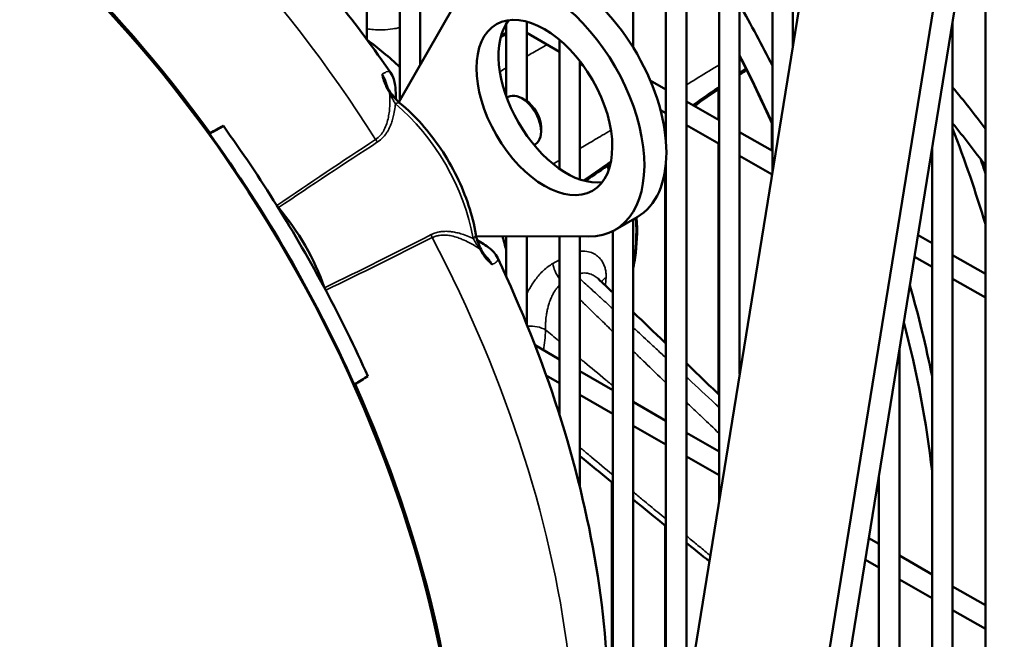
# Model space of a CAD drawing. Header units: inches. Extents: x 1 to 237, y 4 to 150.
# Tile 201 of 237: x 218.14 to 223.8, y 66.44 to 70. Entities that reach past the tile are written whole.
import ezdxf

# ---------------------------------------------------------------- set-up
doc = ezdxf.new("R2010")
doc.units = ezdxf.units.IN
doc.header["$LTSCALE"] = 7
doc.header["$MEASUREMENT"] = 0
doc.layers.add('Visible (ANSI)', color=7, linetype='Continuous', lineweight=50)
doc.layers.add('Visible Narrow (ANSI)', color=7, linetype='Continuous', lineweight=35)

msp = doc.modelspace()

# ---------------------------------------------------------------- linework, layer by layer
at = {"layer": 'Visible (ANSI)'}
for p, q in [((220.139, 69.8873), (220.139, 76.1865)), ((220.3272, 69.5357), (220.3272, 76.0097)), ((220.4453, 69.742), (220.4453, 76.0097)), ((221.6702, 69.8425), (221.6702, 75.3025)), ((221.8583, 69.3029), (221.8583, 75.1257)), ((221.9764, 66.0744), (221.9764, 75.1257)), ((222.1645, 67.2345), (222.1645, 74.9489)), ((222.2826, 67.9628), (222.2826, 74.9489)), ((222.4708, 69.1229), (222.4708, 74.7721)), ((222.5889, 69.8512), (222.5889, 74.7721)), ((221.0566, 60.4023), (223.0703, 72.8198)), ((221.8935, 60.038), (223.9072, 72.4555)), ((223.7774, 72.4116), (221.7637, 59.994)), ((223.6957, 60.895), (223.6957, 71.151)), ((220.3225, 69.5276), (220.6446, 70.0901)), ((220.9396, 69.5618), (220.9396, 69.9791)), ((221.0577, 69.5338), (221.0577, 69.9917)), ((223.5075, 61.0036), (223.5075, 69.991)), ((221.0577, 69.9267), (221.2458, 69.8181)), ((221.2458, 69.145), (221.2458, 69.8875)), ((221.364, 69.0835), (221.364, 69.7637)), ((221.364, 69.7499), (221.3822, 69.7394)), ((221.7685, 69.6527), (221.8583, 69.6009)), ((220.9517, 69.5579), (220.9429, 69.5528)), ((221.051, 69.5379), (221.0298, 69.5502)), ((222.1605, 69.6025), (222.1605, 69.4264)), ((221.9764, 69.5327), (222.1645, 69.4241)), ((220.2983, 69.4854), (220.2983, 69.4854)), ((221.827, 69.4826), (221.8583, 69.4645)), ((220.2534, 69.4069), (220.2534, 69.4069)), ((221.1403, 69.3833), (221.1403, 69.3588)), ((221.8543, 69.3914), (221.8543, 69.3429)), ((221.9764, 69.3963), (222.1645, 69.2877)), ((222.4667, 69.4092), (222.4667, 69.2496)), ((222.2826, 69.3559), (222.4708, 69.2473)), ((221.108, 69.2873), (221.0991, 69.2822)), ((222.1605, 69.2901), (222.1605, 67.8479)), ((222.2826, 69.2195), (222.469, 69.1119)), ((223.3894, 61.0718), (223.3894, 69.2626)), ((221.8583, 65.3461), (221.8583, 69.1773)), ((223.6916, 69.1688), (223.6916, 69.1341)), ((221.8543, 69.142), (221.8543, 68.1434)), ((222.4667, 69.1133), (222.4667, 69.0979)), ((221.5659, 68.7934), (221.6925, 68.8664)), ((221.6702, 64.186), (221.6702, 68.8535)), ((220.7185, 68.7577), (220.7185, 68.7577)), ((221.4153, 68.7553), (220.7671, 68.7576)), ((220.9396, 68.5249), (220.9396, 68.7569)), ((221.0577, 68.2505), (221.0577, 68.7565)), ((221.2458, 67.7304), (221.2458, 68.7559)), ((221.364, 67.3108), (221.364, 68.7555)), ((221.5521, 63.4577), (221.5521, 68.7859)), ((223.3085, 68.7636), (223.3894, 68.7169)), ((220.802, 68.6576), (220.802, 68.6576)), ((223.5075, 68.6487), (223.6957, 68.5401)), ((223.2883, 68.6389), (223.3894, 68.5805)), ((223.5075, 68.5123), (223.6957, 68.4037)), ((221.1058, 68.1292), (221.2458, 68.0483)), ((223.2013, 61.1804), (223.2013, 68.1026)), ((221.364, 67.9801), (221.5521, 67.8715)), ((221.1701, 67.9557), (221.2458, 67.9119)), ((221.364, 67.8437), (221.5521, 67.7351)), ((221.6702, 67.8033), (221.8583, 67.6947)), ((221.6702, 67.6669), (221.8583, 67.5583)), ((221.9764, 67.6265), (222.1645, 67.5179)), ((221.9764, 67.4901), (222.1645, 67.3815)), ((221.548, 67.341), (221.548, 65.4242)), ((223.0832, 61.2486), (223.0832, 67.3742)), ((221.8543, 67.0921), (221.8543, 65.4253)), ((223.0259, 67.0206), (223.0832, 66.9875)), ((223.0056, 66.8959), (223.0832, 66.8511)), ((223.2013, 66.9193), (223.3894, 66.8107)), ((223.2013, 66.7829), (223.3894, 66.6743)), ((223.5075, 66.7425), (223.6957, 66.6339)), ((223.5075, 66.6061), (223.6957, 66.4975))]:
    msp.add_line(p, q, dxfattribs=at)
for centre, major_axis, ratio, start_param, end_param in [((217.3044, 67.2717), (2.3777, -4.1184), 0.57735, 0, 2.86464), ((217.3044, 67.2717), (2.3856, -4.1321), 0.57735, 1.746589, 2.349468), ((221.286, 69.5705), (-0.4065, 0.7041), 0.57735, 3.141593, 6.283185), ((221.1594, 69.4974), (-0.4065, 0.7041), 0.57735, 2.817398, 6.60738), ((219.9767, 68.8146), (2.2812, -3.9512), 0.57735, 1.47254, 1.559924), ((221.286, 69.5705), (0.2762, -0.4785), 0.57735, 3.372735, 6.052043), ((219.9767, 68.8146), (-2.4375, 4.2219), 0.57735, 4.635003, 4.637898), ((220.0213, 68.8403), (-0.6875, 1.1908), 0.57735, 5.177732, 5.37549), ((222.2121, 67.5733), (1.9375, -3.3558), 0.57735, 1.784044, 1.863744), ((221.0298, 69.4226), (0.0781, -0.1353), 0.57735, 0, 3.141593), ((220.2919, 69.4749), (0.0382, 0.0463), 0.442924, 0, 0.000022), ((221.051, 69.4349), (-0.0631, 0.1093), 0.57735, 3.926991, 5.497787), ((401.8853, -204.2178), (-226.7787, 242.1955), 0.777225, 6.073256, 6.073588), ((217.3822, 67.3166), (-2.3828, 4.1271), 0.57735, 4.771407, 4.887686), ((222.3253, 67.6387), (1.7175, -2.9748), 0.57735, 1.756762, 1.847858), ((219.6872, 68.6474), (-0.4186, 0.725), 0.57735, 0.081037, 0.091405), ((217.3044, 67.2717), (2.3813, -4.1246), 0.57735, 1.39484, 1.746752), ((220.5159, 69.1259), (2.4375, -4.2219), 0.57735, 1.18185, 1.305306), ((220.64, 69.1975), (-0.6875, 1.1908), 0.57735, 4.343413, 4.362588), ((220.5954, 69.1718), (2.4375, -4.2219), 0.57735, 1.237891, 1.255212), ((219.6485, 68.9538), (-0.0301, 0.0522), 0.577205, 1.629841, 1.883707), ((217.3822, 67.3166), (-2.3828, 4.1271), 0.57735, 4.65337, 4.771407), ((219.3509, 68.4533), (0.4323, -0.7487), 0.57735, 1.25791, 1.883683), ((220.4719, 69.1005), (-0.1875, 0.3248), 0.57735, 2.539656, 2.539673), ((220.7061, 68.7574), (0.0592, 0.01), 0.442924, 6.283158, 6.283185), ((220.0213, 68.8403), (-0.6875, 1.1908), 0.57735, 4.261596, 4.324231), ((220.64, 69.1975), (0.615, -1.0652), 0.57735, 0.673768, 0.673796), ((220.0563, 68.8605), (2.4375, -4.2219), 0.57735, 1.043268, 1.162174), ((219.9332, 68.4608), (-0.0301, 0.0522), 0.577205, 1.257885, 1.511752), ((217.3822, 67.3166), (-2.3828, 4.1271), 0.57735, 4.537092, 4.65337), ((219.9767, 68.8146), (-2.4375, 4.2219), 0.57735, 4.068444, 4.266323), ((74.478, 362.8682), (96.3581, -317.4939), 0.777225, 0.209597, 0.209929), ((219.6872, 68.6474), (0.4186, -0.725), 0.57735, 6.19178, 6.202148), ((217.3044, 67.2717), (2.3856, -4.1321), 0.57735, 0.792125, 1.395003), ((219.9767, 68.8146), (2.2812, -3.9512), 0.57735, 0.77638, 0.816653)]:
    msp.add_ellipse(centre, major_axis=major_axis, ratio=ratio, start_param=start_param, end_param=end_param, dxfattribs=at)
msp.add_ellipse((221.1594, 69.4974), major_axis=(-0.2762, 0.4785), ratio=0.57735, dxfattribs=at)
for points, knots in [([(220.2741, 69.6983), (220.1785, 69.8365), (220.0786, 69.971), (219.8712, 70.2311), (219.7637, 70.3567), (219.542, 70.5974), (219.4278, 70.7127), (219.1937, 70.9314), (219.0738, 71.035), (218.8291, 71.2291), (218.7043, 71.3197), (218.5775, 71.4032)], [5.638158, 5.638158, 5.638158, 5.638158, 5.7531881, 5.7531881, 5.8682181, 5.8682181, 5.9832482, 5.9832482, 6.0982783, 6.0982783, 6.2133083, 6.2133083, 6.2133083, 6.2133083]), ([(220.2741, 69.6983), (220.2828, 69.6857), (220.2887, 69.6726), (220.2969, 69.6482), (220.2992, 69.6367), (220.3036, 69.6064), (220.3045, 69.5881), (220.3054, 69.5597), (220.3057, 69.5519), (220.3059, 69.5438)], [0, 0, 0, 0, 0.1466029, 0.1466029, 0.3044328, 0.3044328, 0.5894441, 0.5894441, 0.6915555, 0.6915555, 0.6915555, 0.6915555]), ([(220.2462, 69.6409), (220.249, 69.6325), (220.2529, 69.6229), (220.2626, 69.6029), (220.2685, 69.5923), (220.2751, 69.5819)], [0, 0, 0, 0, 0.0946699, 0.0946699, 0.1897398, 0.1897398, 0.1897398, 0.1897398]), ([(220.2782, 69.5773), (220.287, 69.5648), (220.2968, 69.5532), (220.3144, 69.5349), (220.3223, 69.5276), (220.3301, 69.5211)], [0, 0, 0, 0, 0.1180758, 0.1180758, 0.2088142, 0.2088142, 0.2088142, 0.2088142]), ([(220.7653, 68.7673), (220.7561, 68.8222), (220.742, 68.8783), (220.7049, 68.9903), (220.6819, 69.0462), (220.6282, 69.1553), (220.5975, 69.2085), (220.5299, 69.3095), (220.4929, 69.3574), (220.4145, 69.4455), (220.373, 69.4857), (220.3301, 69.5211)], [4.924413, 4.924413, 4.924413, 4.924413, 5.153763, 5.153763, 5.383112, 5.383112, 5.612462, 5.612462, 5.841811, 5.841811, 6.071161, 6.071161, 6.071161, 6.071161]), ([(221.6702, 68.5745), (221.6745, 68.5939), (221.6782, 68.6138), (221.6921, 68.7061), (221.695, 68.7837), (221.69, 68.865)], [4.4885273, 4.4885273, 4.4885273, 4.4885273, 4.5540004, 4.5540004, 4.7852994, 4.7852994, 4.7852994, 4.7852994]), ([(220.7653, 68.7673), (220.7681, 68.7506), (220.7729, 68.7325), (220.7821, 68.7078), (220.7849, 68.7011), (220.788, 68.6944)], [0, 0, 0, 0, 0.1516692, 0.1516692, 0.208617, 0.208617, 0.208617, 0.208617]), ([(220.7728, 68.7351), (220.8004, 68.7183), (220.8227, 68.705), (220.8524, 68.6806), (220.8602, 68.6735), (220.876, 68.6555), (220.8843, 68.6439), (220.8907, 68.6303)], [0.481036, 0.481036, 0.481036, 0.481036, 0.8896269, 0.8896269, 1.0278435, 1.0278435, 1.1724484, 1.1724484, 1.1724484, 1.1724484]), ([(220.7904, 68.6894), (220.7964, 68.678), (220.8029, 68.6671), (220.8154, 68.6489), (220.8214, 68.6411), (220.827, 68.6348)], [0, 0, 0, 0, 0.0991626, 0.0991626, 0.1897415, 0.1897415, 0.1897415, 0.1897415]), ([(221.1542, 64.4233), (221.281, 64.6532), (221.3726, 64.9037), (221.4939, 65.4292), (221.5238, 65.7045), (221.5297, 66.271), (221.5056, 66.5623), (221.4085, 67.1521), (221.3355, 67.4507), (221.145, 68.0452), (221.0276, 68.3411), (220.8907, 68.6303)], [4.262407, 4.262407, 4.262407, 4.262407, 4.481409, 4.481409, 4.700411, 4.700411, 4.919413, 4.919413, 5.138416, 5.138416, 5.357418, 5.357418, 5.357418, 5.357418])]:
    msp.add_open_spline(points, degree=3, knots=knots, dxfattribs=at)
for points in [[(220.9105, 69.9119), (220.9202, 69.9165), (220.9299, 69.9211), (220.9396, 69.9258)], [(222.2826, 69.7914), (222.3497, 69.6624), (222.4125, 69.5317), (222.4708, 69.4001)], [(222.3222, 69.7141), (222.309, 69.705), (222.2958, 69.6959), (222.2826, 69.6868)], [(220.2462, 69.6409), (220.2462, 69.6409), (220.2462, 69.6409), (220.2462, 69.6408)], [(222.1645, 69.6053), (222.1169, 69.5724), (222.0693, 69.5396), (222.0215, 69.5067)], [(220.2751, 69.5819), (220.2761, 69.5803), (220.2772, 69.5788), (220.2782, 69.5773)], [(219.2321, 69.3474), (219.259, 69.3619), (219.286, 69.3765), (219.3129, 69.391)], [(221.8583, 69.3942), (221.8548, 69.3917), (221.8513, 69.3893), (221.8478, 69.3869)], [(221.5398, 69.1749), (221.4913, 69.1416), (221.4427, 69.1082), (221.3939, 69.0747)], [(220.788, 68.6944), (220.7888, 68.6927), (220.7896, 68.691), (220.7904, 68.6894)], [(220.827, 68.6348), (220.827, 68.6348), (220.827, 68.6348), (220.8271, 68.6348)], [(221.4683, 68.5127), (221.4962, 68.4861), (221.5242, 68.4595), (221.5521, 68.4329)], [(221.6702, 68.32), (221.733, 68.2599), (221.7957, 68.1997), (221.8583, 68.1395)], [(221.9764, 68.0257), (222.0392, 67.9652), (222.1019, 67.9046), (222.1645, 67.844)], [(220.0658, 67.9034), (220.0919, 67.9194), (220.1179, 67.9354), (220.144, 67.9515)], [(221.5521, 67.3377), (221.4893, 67.3888), (221.4266, 67.44), (221.364, 67.4913)], [(221.8583, 67.0888), (221.7956, 67.1396), (221.7329, 67.1905), (221.6702, 67.2415)], [(222.1081, 66.8867), (222.0642, 66.9222), (222.0203, 66.9577), (221.9764, 66.9932)]]:
    msp.add_open_spline(points, degree=3, dxfattribs=at)
at = {"layer": 'Visible Narrow (ANSI)'}
for p, q in [((220.2691, 69.5733), (220.2691, 69.5733)), ((220.2702, 69.549), (220.2702, 69.5491)), ((220.2757, 69.3977), (220.2757, 69.3977)), ((220.6312, 68.782), (220.6312, 68.782)), ((220.7595, 68.7015), (220.7595, 68.7015)), ((220.78, 68.6884), (220.78, 68.6884)), ((220.7928, 68.6729), (220.7928, 68.6729)), ((221.2082, 68.6002), (221.2458, 68.6219))]:
    msp.add_line(p, q, dxfattribs=at)
for centre, major_axis, ratio, start_param, end_param in [((217.9968, 67.6715), (-2.36, 4.0876), 0.57735, 4.781472, 5.42316), ((220.1077, 68.8902), (2.0303, -3.5167), 0.57735, 1.389584, 1.496796), ((220.2245, 69.5497), (0.0506, 0.0322), 0.138627, 0, 0.439324), ((220.4442, 69.6219), (-0.1805, 0.0634), 0.832432, 0.647703, 0.682349), ((220.2292, 69.5427), (0.049, 0.0346), 0.127056, 6.283182, 6.754797), ((220.2919, 69.4749), (0.0382, 0.0463), 0.442924, 0.000022, 0.836224), ((220.1797, 68.9318), (-0.4118, 0.7133), 0.57735, 4.139015, 5.285763), ((220.2183, 69.3351), (0.033, -0.0501), 0.621213, 4.745325, 5.054399), ((220.1217, 69.2783), (-0.0696, 0.1098), 0.62089, 1.776651, 1.776657), ((220.8026, 69.2914), (0.625, -1.0825), 0.57735, 0.592924, 0.862685), ((220.5483, 68.7636), (0.0269, -0.0536), 0.621213, 4.370379, 4.679453), ((220.7061, 68.7574), (0.0592, 0.01), 0.442924, 5.446962, 6.283158), ((217.9968, 67.6715), (2.36, -4.0876), 0.57735, 0.336427, 1.501713), ((220.4507, 68.7083), (-0.0603, 0.1152), 0.62089, 1.364936, 1.364941), ((220.7335, 68.6692), (0.0545, 0.0252), 0.127056, 5.811574, 6.283186), ((220.9097, 68.8158), (0.0354, 0.188), 0.832432, 2.459243, 2.49389), ((220.7372, 68.6617), (0.0532, 0.0278), 0.138627, 5.843861, 6.283185), ((221.2919, 68.5678), (-0.06, 0.1039), 0.57735, 0.948565, 1.782591), ((221.5988, 68.4639), (-0.1199, 0.006), 0.608805, 5.527446, 5.934386), ((220.5433, 69.1417), (0.6875, -1.1908), 0.57735, 0.686423, 0.729315), ((221.0843, 68.1669), (-0.1199, 0.006), 0.608806, 3.991557, 4.928195), ((220.1136, 68.8936), (-0.7454, 1.2911), 0.57735, 3.768853, 3.870908)]:
    msp.add_ellipse(centre, major_axis=major_axis, ratio=ratio, start_param=start_param, end_param=end_param, dxfattribs=at)
for points, knots in [([(220.3272, 69.9571), (220.3142, 69.9538), (220.2802, 69.9472), (220.2282, 69.9434), (220.1789, 69.9449), (220.1506, 69.9478), (220.139, 69.9493)], [0.1368746, 0.1368746, 0.1368746, 0.1368746, 0.2, 0.3, 0.4, 0.475593, 0.475593, 0.475593, 0.475593]), ([(220.9076, 69.9013), (220.9157, 69.9051), (220.9263, 69.9102), (220.9371, 69.9153), (220.9396, 69.9165)], [0.27584294, 0.27584294, 0.27584294, 0.27584294, 0.3, 0.30723949, 0.30723949, 0.30723949, 0.30723949]), ([(220.9104, 69.9114), (220.9135, 69.9129), (220.9168, 69.9144), (220.9264, 69.9191), (220.933, 69.9222), (220.9396, 69.9254)], [0.18974277, 0.18974277, 0.18974277, 0.18974277, 0.2, 0.2, 0.22054442, 0.22054442, 0.22054442, 0.22054442]), ([(221.0577, 69.7926), (221.0605, 69.7942), (221.0634, 69.7958), (221.0781, 69.8042), (221.0901, 69.811), (221.1258, 69.8313), (221.15, 69.8451), (221.1749, 69.8591)], [0.39265425, 0.39265425, 0.39265425, 0.39265425, 0.4, 0.4, 0.43062365, 0.43062365, 0.48981878, 0.48981878, 0.48981878, 0.48981878]), ([(222.1645, 69.7427), (222.1432, 69.7296), (222.1222, 69.7168), (222.1015, 69.7041), (222.0981, 69.702), (222.0948, 69.7), (222.0915, 69.698), (222.052, 69.6738), (222.0137, 69.6505), (221.9764, 69.6278)], [0.0592578, 0.0592578, 0.0592578, 0.0592578, 0.0943279, 0.0943279, 0.0943279, 0.1, 0.1, 0.1, 0.1670362, 0.1670362, 0.1670362, 0.1670362]), ([(220.2265, 69.6888), (220.2309, 69.6917), (220.2351, 69.6943), (220.2429, 69.6986), (220.2466, 69.7004), (220.2563, 69.7044), (220.2616, 69.7052), (220.266, 69.7042), (220.2661, 69.7041), (220.2683, 69.7035), (220.2702, 69.7025), (220.2727, 69.7002), (220.2734, 69.6993), (220.2741, 69.6983)], [0.010510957, 0.010510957, 0.010510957, 0.010510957, 0.011717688, 0.011717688, 0.012924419, 0.012924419, 0.015271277, 0.015271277, 0.015337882, 0.015337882, 0.016520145, 0.016520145, 0.017104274, 0.017104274, 0.017104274, 0.017104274]), ([(220.2265, 69.6888), (220.2287, 69.6845), (220.2309, 69.68), (220.233, 69.6755), (220.2346, 69.6719), (220.2361, 69.6682), (220.2376, 69.6645), (220.238, 69.6635), (220.2384, 69.6625), (220.2388, 69.6615), (220.241, 69.6558), (220.2431, 69.65), (220.2451, 69.6442), (220.2454, 69.6431), (220.2458, 69.642), (220.2462, 69.6409)], [-0.000011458, -0.000011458, -0.000011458, -0.000011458, 0.000388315, 0.000388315, 0.000388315, 0.000703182, 0.000703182, 0.000703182, 0.000788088, 0.000788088, 0.000788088, 0.001265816, 0.001265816, 0.001265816, 0.001353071, 0.001353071, 0.001353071, 0.001353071]), ([(220.2684, 69.5818), (220.2622, 69.5917), (220.2566, 69.6015), (220.2467, 69.6211), (220.2423, 69.6309), (220.2353, 69.6493), (220.2325, 69.6581), (220.2294, 69.6705), (220.2286, 69.6744), (220.2273, 69.6819), (220.2268, 69.6854), (220.2265, 69.6888)], [0, 0, 0, 0, 0.000889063, 0.000889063, 0.001778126, 0.001778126, 0.002667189, 0.002667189, 0.00311172, 0.00311172, 0.003556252, 0.003556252, 0.003556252, 0.003556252]), ([(220.2265, 69.6888), (220.2289, 69.6851), (220.2312, 69.6814), (220.2343, 69.6759), (220.2353, 69.6742), (220.2373, 69.6705), (220.2383, 69.6684), (220.24, 69.6651), (220.2406, 69.6638), (220.244, 69.6565), (220.2463, 69.6507), (220.2486, 69.6439), (220.2489, 69.643), (220.25, 69.6398), (220.2506, 69.6377), (220.2528, 69.6299), (220.254, 69.6244), (220.2549, 69.6191), (220.2549, 69.619), (220.2549, 69.6189)], [0, 0, 0, 0, 0.000333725, 0.000333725, 0.000479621, 0.000479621, 0.000656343, 0.000656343, 0.000765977, 0.000765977, 0.001262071, 0.001262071, 0.001344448, 0.001344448, 0.001531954, 0.001531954, 0.002024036, 0.002024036, 0.002036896, 0.002036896, 0.002036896, 0.002036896]), ([(222.3221, 69.7143), (222.3221, 69.7142), (222.322, 69.7142), (222.3093, 69.7055), (222.2968, 69.6968), (222.2839, 69.6879), (222.2832, 69.6875), (222.2826, 69.687)], [0.07812405, 0.07812405, 0.07812405, 0.07812405, 0.07823163, 0.07823163, 0.1, 0.1, 0.10107928, 0.10107928, 0.10107928, 0.10107928]), ([(222.1645, 69.6166), (222.1153, 69.5826), (222.0645, 69.5476), (222.0159, 69.5142), (222.0126, 69.5118)], [0.11312213, 0.11312213, 0.11312213, 0.11312213, 0.2, 0.20652027, 0.20652027, 0.20652027, 0.20652027]), ([(222.1645, 69.6056), (222.1557, 69.5995), (222.1469, 69.5934), (222.1326, 69.5835), (222.1269, 69.5796), (222.0869, 69.5521), (222.0536, 69.5291), (222.0213, 69.5068)], [0.17261629, 0.17261629, 0.17261629, 0.17261629, 0.18917082, 0.18917082, 0.2, 0.2, 0.26598074, 0.26598074, 0.26598074, 0.26598074]), ([(220.1883, 69.313), (220.1995, 69.3204), (220.209, 69.329), (220.2172, 69.3386), (220.2241, 69.3467), (220.2302, 69.3555), (220.2353, 69.3647), (220.2363, 69.3665), (220.2373, 69.3682), (220.2382, 69.37), (220.2383, 69.3701), (220.2383, 69.3703), (220.2384, 69.3704), (220.25, 69.3927), (220.2571, 69.4164), (220.2619, 69.4404), (220.2643, 69.4525), (220.2661, 69.4646), (220.2675, 69.4766), (220.2688, 69.4886), (220.2696, 69.5006), (220.27, 69.5124), (220.27, 69.5127), (220.2701, 69.5131), (220.2701, 69.5134), (220.2709, 69.5367), (220.2702, 69.5596), (220.2684, 69.5818)], [0, 0, 0, 0, 0.00128333, 0.00128333, 0.00128333, 0.00236436, 0.00236436, 0.00236436, 0.00257207, 0.00257207, 0.00257207, 0.00258553, 0.00258553, 0.00258553, 0.00517107, 0.00517107, 0.00517107, 0.00646383, 0.00646383, 0.00646383, 0.0077566, 0.0077566, 0.0077566, 0.00779186, 0.00779186, 0.00779186, 0.01034213, 0.01034213, 0.01034213, 0.01034213]), ([(220.3023, 69.5185), (220.2984, 69.5246), (220.2947, 69.5309), (220.291, 69.5375), (220.2894, 69.5403), (220.2878, 69.5431), (220.2862, 69.546), (220.2862, 69.5461), (220.2861, 69.5462), (220.2861, 69.5463), (220.2823, 69.5531), (220.2786, 69.5602), (220.275, 69.5676), (220.2736, 69.5705), (220.2722, 69.5734), (220.2709, 69.5764)], [0, 0, 0, 0, 0.00069462, 0.00069462, 0.00069462, 0.0009902, 0.0009902, 0.0009902, 0.001001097, 0.001001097, 0.001001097, 0.001708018, 0.001708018, 0.001708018, 0.0019804, 0.0019804, 0.0019804, 0.0019804]), ([(220.3023, 69.5185), (220.3018, 69.5126), (220.3011, 69.5067), (220.2988, 69.4872), (220.2966, 69.4734), (220.2916, 69.4493), (220.2891, 69.4389), (220.2834, 69.4191), (220.2803, 69.4097), (220.2749, 69.3956), (220.2729, 69.3908), (220.2665, 69.3764), (220.2617, 69.367), (220.2534, 69.3534), (220.2505, 69.349), (220.2427, 69.3381), (220.2376, 69.3318), (220.2227, 69.3159), (220.2121, 69.3068), (220.2, 69.299)], [0.002027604, 0.002027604, 0.002027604, 0.002027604, 0.00269546, 0.00269546, 0.004237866, 0.004237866, 0.005390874, 0.005390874, 0.006448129, 0.006448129, 0.007000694, 0.007000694, 0.008113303, 0.008113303, 0.008658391, 0.008658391, 0.009485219, 0.009485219, 0.010868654, 0.010868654, 0.010868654, 0.010868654]), ([(221.5422, 69.3667), (221.5254, 69.3567), (221.5089, 69.347), (221.4926, 69.3374), (221.464, 69.3204), (221.4361, 69.304), (221.4091, 69.2882), (221.3966, 69.2809), (221.3843, 69.2737), (221.3722, 69.2666), (221.3694, 69.265), (221.3667, 69.2634), (221.364, 69.2618)], [0.461166, 0.461166, 0.461166, 0.461166, 0.5, 0.5, 0.5, 0.5684592, 0.5684592, 0.5684592, 0.6, 0.6, 0.6, 0.6071635, 0.6071635, 0.6071635, 0.6071635]), ([(221.5424, 69.1874), (221.5297, 69.1786), (221.4814, 69.1452), (221.4286, 69.1087), (221.3905, 69.0824), (221.3833, 69.0774)], [0.5650369, 0.5650369, 0.5650369, 0.5650369, 0.6, 0.7, 0.7237871, 0.7237871, 0.7237871, 0.7237871]), ([(221.5399, 69.1754), (221.5241, 69.1645), (221.5086, 69.1539), (221.4793, 69.1338), (221.4654, 69.1242), (221.4345, 69.103), (221.4179, 69.0916), (221.399, 69.0786), (221.3962, 69.0767), (221.3934, 69.0748)], [0.6538569, 0.6538569, 0.6538569, 0.6538569, 0.7, 0.7, 0.7439789, 0.7439789, 0.8, 0.8, 0.8098494, 0.8098494, 0.8098494, 0.8098494]), ([(220.5079, 68.7658), (220.5168, 68.7704), (220.5259, 68.774), (220.5391, 68.7781), (220.5432, 68.7792), (220.5551, 68.7819), (220.563, 68.7832), (220.5762, 68.7845), (220.5815, 68.7848), (220.5922, 68.7851), (220.5975, 68.785), (220.6106, 68.7844), (220.6183, 68.7837), (220.6287, 68.7824), (220.6314, 68.782), (220.6441, 68.7799), (220.6537, 68.7779), (220.6736, 68.773), (220.6838, 68.77), (220.7071, 68.7622), (220.7202, 68.7572), (220.7384, 68.7495), (220.7438, 68.7471), (220.7491, 68.7446)], [0, 0, 0, 0, 0.000952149, 0.000952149, 0.001380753, 0.001380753, 0.002201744, 0.002201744, 0.002751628, 0.002751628, 0.003302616, 0.003302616, 0.004107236, 0.004107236, 0.004403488, 0.004403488, 0.005459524, 0.005459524, 0.006605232, 0.006605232, 0.008147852, 0.008147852, 0.008806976, 0.008806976, 0.008806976, 0.008806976]), ([(220.787, 68.6836), (220.7687, 68.6963), (220.7492, 68.7083), (220.7283, 68.7194), (220.728, 68.7195), (220.7147, 68.7266), (220.7013, 68.733), (220.6789, 68.7424), (220.6703, 68.7456), (220.6615, 68.7486), (220.6614, 68.7486), (220.6614, 68.7486), (220.6497, 68.7526), (220.6378, 68.756), (220.6152, 68.7607), (220.6046, 68.7623), (220.5921, 68.7632), (220.5904, 68.7633), (220.5887, 68.7633), (220.5886, 68.7634), (220.5799, 68.7637), (220.5713, 68.7635), (220.5589, 68.7622), (220.5549, 68.7616), (220.551, 68.7609), (220.551, 68.7609), (220.551, 68.7609), (220.5439, 68.7596), (220.5368, 68.7577), (220.5245, 68.7534), (220.5193, 68.7512), (220.5141, 68.7486)], [0.00116864, 0.00116864, 0.00116864, 0.00116864, 0.00371929, 0.00371929, 0.00375566, 0.00375566, 0.00536457, 0.00536457, 0.0063391, 0.0063391, 0.00634269, 0.00634269, 0.00634269, 0.0076428, 0.0076428, 0.00875677, 0.00875677, 0.00892971, 0.00892971, 0.00894039, 0.00894039, 0.00981784, 0.00981784, 0.01022322, 0.01022322, 0.01022506, 0.01022506, 0.01022506, 0.0109631, 0.0109631, 0.01151673, 0.01151673, 0.01151673, 0.01151673]), ([(220.7835, 68.6885), (220.7767, 68.6981), (220.7706, 68.7075), (220.7649, 68.7168), (220.7592, 68.7262), (220.7539, 68.7355), (220.7491, 68.7446)], [0, 0, 0, 0, 0.000984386, 0.000984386, 0.000984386, 0.0019804, 0.0019804, 0.0019804, 0.0019804]), ([(220.8586, 68.5938), (220.8559, 68.5958), (220.8531, 68.598), (220.8472, 68.6028), (220.8443, 68.6055), (220.8411, 68.6086), (220.841, 68.6087), (220.8356, 68.6139), (220.8302, 68.6197), (220.8241, 68.6271), (220.8234, 68.6279), (220.8225, 68.629), (220.8224, 68.6292), (220.8191, 68.6332), (220.816, 68.6373), (220.8099, 68.6457), (220.807, 68.6499), (220.8041, 68.6545), (220.804, 68.6546), (220.798, 68.6638), (220.7923, 68.6734), (220.787, 68.6836)], [-0.000011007, -0.000011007, -0.000011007, -0.000011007, 0.000439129, 0.000439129, 0.000889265, 0.000889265, 0.000908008, 0.000908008, 0.001685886, 0.001685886, 0.001789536, 0.001789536, 0.001811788, 0.001811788, 0.002260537, 0.002260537, 0.002689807, 0.002689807, 0.002704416, 0.002704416, 0.003590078, 0.003590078, 0.003590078, 0.003590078]), ([(220.8123, 68.6534), (220.814, 68.652), (220.8157, 68.6506), (220.8199, 68.6468), (220.8223, 68.6445), (220.8289, 68.6378), (220.8329, 68.6333), (220.8389, 68.6257), (220.8411, 68.6228), (220.8468, 68.6146), (220.8502, 68.6093), (220.8552, 68.6006), (220.8569, 68.5972), (220.8586, 68.5938)], [0.004077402, 0.004077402, 0.004077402, 0.004077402, 0.004283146, 0.004283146, 0.004580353, 0.004580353, 0.005065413, 0.005065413, 0.005343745, 0.005343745, 0.005820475, 0.005820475, 0.006107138, 0.006107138, 0.006107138, 0.006107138]), ([(221.364, 68.6705), (221.3701, 68.6711), (221.3914, 68.672), (221.4229, 68.6665), (221.4539, 68.6518), (221.4771, 68.6324), (221.4938, 68.6103), (221.5049, 68.587), (221.5115, 68.5636), (221.5144, 68.5407), (221.5144, 68.5257), (221.5141, 68.5183)], [0.1609834, 0.1609834, 0.1609834, 0.1609834, 0.2, 0.3, 0.4, 0.5, 0.6, 0.7, 0.8, 0.9, 1, 1, 1, 1]), ([(220.8271, 68.6348), (220.8296, 68.6319), (220.8322, 68.6289), (220.8347, 68.626), (220.8369, 68.6234), (220.8391, 68.6208), (220.8412, 68.6181), (220.8419, 68.6173), (220.8426, 68.6164), (220.8432, 68.6156), (220.8457, 68.6124), (220.8481, 68.6093), (220.8504, 68.6061), (220.853, 68.6024), (220.8555, 68.5987), (220.8579, 68.595), (220.8581, 68.5946), (220.8584, 68.5942), (220.8586, 68.5938)], [0.001828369, 0.001828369, 0.001828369, 0.001828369, 0.002125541, 0.002125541, 0.002125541, 0.002391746, 0.002391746, 0.002391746, 0.002476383, 0.002476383, 0.002476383, 0.002790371, 0.002790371, 0.002790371, 0.003149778, 0.003149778, 0.003149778, 0.003188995, 0.003188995, 0.003188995, 0.003188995]), ([(220.8907, 68.6303), (220.8912, 68.6292), (220.8916, 68.6281), (220.8919, 68.627), (220.8924, 68.6248), (220.8924, 68.6227), (220.8918, 68.6205), (220.8918, 68.6204), (220.8917, 68.6203), (220.8917, 68.6202), (220.8911, 68.6181), (220.8899, 68.6161), (220.8883, 68.614), (220.8866, 68.6119), (220.8843, 68.6097), (220.8815, 68.6075), (220.8759, 68.6031), (220.8683, 68.5987), (220.8586, 68.5938)], [0.01273491, 0.01273491, 0.01273491, 0.01273491, 0.013317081, 0.013317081, 0.013317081, 0.014488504, 0.014488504, 0.014488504, 0.014555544, 0.014555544, 0.014555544, 0.015695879, 0.015695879, 0.015695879, 0.016903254, 0.016903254, 0.016903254, 0.019318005, 0.019318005, 0.019318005, 0.019318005]), ([(221.0577, 68.4255), (221.0624, 68.4349), (221.0766, 68.4617), (221.1061, 68.5079), (221.1529, 68.5615), (221.1886, 68.5889), (221.2082, 68.6002)], [0.6057909, 0.6057909, 0.6057909, 0.6057909, 0.6666667, 0.7777778, 0.8888889, 1, 1, 1, 1]), ([(221.364, 68.5418), (221.3674, 68.5428), (221.3708, 68.5435), (221.3787, 68.5448), (221.3832, 68.5452), (221.3942, 68.5456), (221.4006, 68.5451), (221.4112, 68.5434), (221.4155, 68.5424), (221.425, 68.5396), (221.4301, 68.5377), (221.4389, 68.5336), (221.4428, 68.5315), (221.4505, 68.5269), (221.4543, 68.5243), (221.4614, 68.5189), (221.4647, 68.5161), (221.4679, 68.513), (221.4681, 68.5129), (221.4683, 68.5127)], [0.0696359, 0.0696359, 0.0696359, 0.0696359, 0.1, 0.1, 0.1405505, 0.1405505, 0.2, 0.2, 0.2440693, 0.2440693, 0.3, 0.3, 0.3479868, 0.3479868, 0.4, 0.4, 0.4517449, 0.4517449, 0.4546413, 0.4546413, 0.4546413, 0.4546413]), ([(221.1661, 68.2178), (221.166, 68.2211), (221.1658, 68.2247), (221.1657, 68.2312), (221.1656, 68.2341), (221.1657, 68.2411), (221.1657, 68.2453), (221.166, 68.2529), (221.1661, 68.2562), (221.1666, 68.2644), (221.167, 68.2694), (221.1678, 68.2782), (221.1682, 68.2819), (221.1692, 68.2914), (221.17, 68.2973), (221.1716, 68.3075), (221.1723, 68.3116), (221.1742, 68.3224), (221.1756, 68.3292), (221.1782, 68.3407), (221.1793, 68.3452), (221.1824, 68.3572), (221.1846, 68.3648), (221.1886, 68.3773), (221.1903, 68.382), (221.195, 68.3949), (221.1984, 68.4032), (221.2045, 68.4161), (221.2069, 68.4208), (221.2133, 68.4326), (221.2175, 68.4396), (221.223, 68.4474), (221.2238, 68.4485), (221.2276, 68.4539), (221.2309, 68.458), (221.2379, 68.4661), (221.2418, 68.4701), (221.2458, 68.4739)], [0.0000003, 0.0000003, 0.0000003, 0.0000003, 0.0631136, 0.0631136, 0.1111111, 0.1111111, 0.1753294, 0.1753294, 0.2222222, 0.2222222, 0.2877772, 0.2877772, 0.3333333, 0.3333333, 0.4001544, 0.4001544, 0.4444444, 0.4444444, 0.5126387, 0.5126387, 0.5555556, 0.5555556, 0.6249174, 0.6249174, 0.6666667, 0.6666667, 0.7374036, 0.7374036, 0.7777778, 0.7777778, 0.839216, 0.839216, 0.849443, 0.849443, 0.8888889, 0.8888889, 0.9320963, 0.9320963, 0.9320963, 0.9320963]), ([(221.364, 68.5113), (221.3668, 68.5087), (221.3696, 68.5061), (221.3943, 68.4838), (221.417, 68.4631), (221.4563, 68.4274), (221.4723, 68.4128), (221.5091, 68.3792), (221.5302, 68.36), (221.5521, 68.3399)], [0.0244609, 0.0244609, 0.0244609, 0.0244609, 0.033206, 0.033206, 0.1, 0.1, 0.1438732, 0.1438732, 0.1983572, 0.1983572, 0.1983572, 0.1983572]), ([(221.364, 68.393), (221.3779, 68.3792), (221.3923, 68.3652), (221.4272, 68.3311), (221.4481, 68.3107), (221.4912, 68.2687), (221.5133, 68.2472), (221.5415, 68.2198), (221.5468, 68.2147), (221.5521, 68.2095)], [0.1026889, 0.1026889, 0.1026889, 0.1026889, 0.1438726, 0.1438726, 0.2, 0.2, 0.2549361, 0.2549361, 0.2673529, 0.2673529, 0.2673529, 0.2673529]), ([(221.1661, 68.2178), (221.1906, 68.1976), (221.2164, 68.1763), (221.2434, 68.1539), (221.2442, 68.1532), (221.245, 68.1525), (221.2458, 68.1519)], [0, 0, 0, 0, 0.07477366, 0.07477366, 0.07477366, 0.07698218, 0.07698218, 0.07698218, 0.07698218]), ([(221.6702, 68.2313), (221.6745, 68.2274), (221.6788, 68.2234), (221.7135, 68.1914), (221.745, 68.1623), (221.7944, 68.1165), (221.8114, 68.1007), (221.8385, 68.0756), (221.8484, 68.0665), (221.8583, 68.0572)], [0.2904702, 0.2904702, 0.2904702, 0.2904702, 0.3, 0.3, 0.366103, 0.366103, 0.4, 0.4, 0.4191063, 0.4191063, 0.4191063, 0.4191063]), ([(221.6702, 68.0953), (221.6756, 68.0901), (221.6811, 68.0848), (221.7029, 68.0637), (221.7196, 68.0477), (221.7751, 67.9943), (221.8152, 67.9559), (221.8573, 67.9155), (221.8578, 67.915), (221.8583, 67.9146)], [0.354657, 0.354657, 0.354657, 0.354657, 0.3661025, 0.3661025, 0.4, 0.4, 0.4771349, 0.4771349, 0.478048, 0.478048, 0.478048, 0.478048]), ([(221.364, 68.0539), (221.3699, 68.0489), (221.3759, 68.0439), (221.3819, 68.0389), (221.3848, 68.0365), (221.3876, 68.0342), (221.3905, 68.0318), (221.4286, 68), (221.4689, 67.9664), (221.5111, 67.9311), (221.5157, 67.9273), (221.5203, 67.9235), (221.5249, 67.9196), (221.5305, 67.9149), (221.5362, 67.9101), (221.542, 67.9053), (221.5453, 67.9025), (221.5487, 67.8997), (221.5521, 67.8968)], [0.178775, 0.178775, 0.178775, 0.178775, 0.1931808, 0.1931808, 0.1931808, 0.2, 0.2, 0.2, 0.2902324, 0.2902324, 0.2902324, 0.3, 0.3, 0.3, 0.3119797, 0.3119797, 0.3119797, 0.3189947, 0.3189947, 0.3189947, 0.3189947]), ([(221.9764, 67.9473), (221.9807, 67.9432), (221.9851, 67.9392), (222.0388, 67.889), (222.0901, 67.841), (222.1505, 67.7844), (222.1575, 67.7779), (222.1645, 67.7713)], [0.4922136, 0.4922136, 0.4922136, 0.4922136, 0.5, 0.5, 0.5881292, 0.5881292, 0.5995744, 0.5995744, 0.5995744, 0.5995744]), ([(221.9764, 67.8017), (221.9993, 67.7798), (222.0227, 67.7575), (222.0536, 67.7281), (222.0608, 67.7213), (222.0994, 67.6845), (222.1315, 67.654), (222.1645, 67.6226)], [0.5484803, 0.5484803, 0.5484803, 0.5484803, 0.5881288, 0.5881288, 0.6, 0.6, 0.6516273, 0.6516273, 0.6516273, 0.6516273]), ([(221.5521, 67.3842), (221.51, 67.4193), (221.4695, 67.453), (221.4306, 67.4855), (221.4245, 67.4907), (221.4183, 67.4958), (221.4122, 67.5009), (221.3958, 67.5146), (221.3797, 67.5281), (221.364, 67.5413)], [0.6058663, 0.6058663, 0.6058663, 0.6058663, 0.6870887, 0.6870887, 0.6870887, 0.7, 0.7, 0.7, 0.7347045, 0.7347045, 0.7347045, 0.7347045]), ([(221.8583, 67.1302), (221.8426, 67.1432), (221.8271, 67.156), (221.8118, 67.1687), (221.7821, 67.1933), (221.753, 67.2173), (221.7246, 67.2409), (221.7062, 67.2562), (221.6881, 67.2712), (221.6702, 67.2861)], [0.424255, 0.424255, 0.424255, 0.424255, 0.4500216, 0.4500216, 0.4500216, 0.5, 0.5, 0.5, 0.532332, 0.532332, 0.532332, 0.532332]), ([(222.1135, 66.9198), (222.1083, 66.9241), (222.1032, 66.9283), (222.098, 66.9325), (222.0766, 66.9501), (222.0556, 66.9675), (222.0348, 66.9846), (222.0151, 67.0008), (221.9956, 67.0169), (221.9764, 67.0327)], [0.29242819, 0.29242819, 0.29242819, 0.29242819, 0.3, 0.3, 0.3, 0.33146473, 0.33146473, 0.33146473, 0.36131964, 0.36131964, 0.36131964, 0.36131964])]:
    msp.add_open_spline(points, degree=3, knots=knots, dxfattribs=at)
for points in [[(220.9029, 69.7035), (220.9149, 69.7105), (220.9271, 69.7176), (220.9396, 69.7248)], [(222.3181, 69.7223), (222.3062, 69.7141), (222.2943, 69.706), (222.2826, 69.6979)], [(221.8583, 69.4055), (221.8542, 69.4026), (221.8501, 69.3998), (221.846, 69.397)], [(221.8583, 69.3945), (221.8548, 69.3921), (221.8512, 69.3897), (221.8477, 69.3872)], [(219.6203, 68.9334), (219.8084, 69.0617), (219.9979, 69.188), (220.1883, 69.313)], [(220.2, 69.299), (220.0088, 69.1746), (219.8183, 69.0489), (219.6292, 68.9212)], [(221.2458, 69.1932), (221.2335, 69.1861), (221.2214, 69.1791), (221.2095, 69.1723)], [(219.8953, 68.4603), (220.1004, 68.5603), (220.3045, 68.6624), (220.5079, 68.7658)], [(220.5141, 68.7486), (220.3107, 68.6463), (220.1066, 68.5453), (219.9013, 68.4465)], [(222.1601, 67.3841), (222.1616, 67.3828), (222.163, 67.3815), (222.1645, 67.3803)]]:
    msp.add_open_spline(points, degree=3, dxfattribs=at)

doc.saveas('drawing.dxf')
